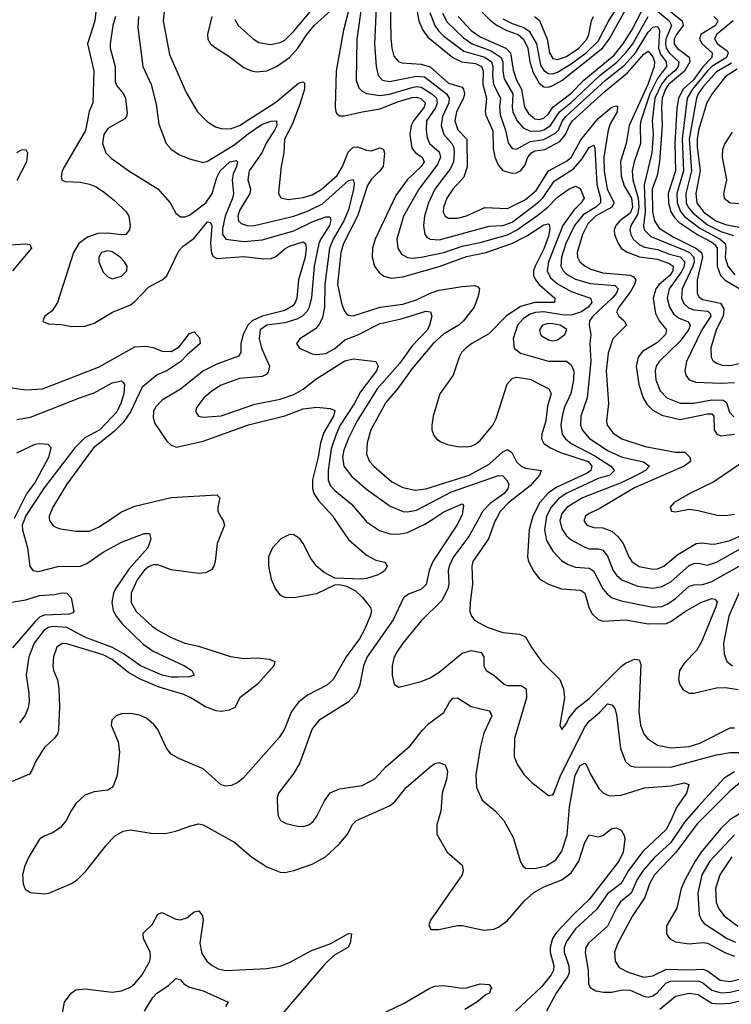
# Model space of a CAD drawing. Header units: inches. Extents: x 1305375 to 1407406, y 744550 to 841633.
# Tile 60 of 256: x 1325822 to 1328956, y 777860 to 782196. Entities that reach past the tile are written whole.
import ezdxf

# ---------------------------------------------------------------- set-up
doc = ezdxf.new("R2010")
doc.units = ezdxf.units.IN
doc.header["$MEASUREMENT"] = 0
doc.layers.add('B3727', color=7, linetype='Continuous')
doc.layers.add('B3728', color=7, linetype='Continuous')

msp = doc.modelspace()

# ---------------------------------------------------------------- linework, layer by layer
at = {"layer": 'B3727', "color": 5}
for points, elevation in [([(1326713.1, 780000), (1326719, 779990), (1326724.6, 779970), (1326692.4, 779890), (1326683.1, 779810), (1326677.4, 779790), (1326666.5, 779773.5), (1326640, 779760), (1326610, 779757.2), (1326490, 779773.7), (1326430, 779795.2), (1326410, 779795.5), (1326390, 779786.9), (1326370, 779771), (1326339.3, 779730), (1326313.8, 779670), (1326313.8, 779630), (1326335.5, 779590), (1326405.7, 779525.7), (1326430, 779507.3), (1326490, 779475.3), (1326550, 779450.7), (1326610, 779436.6), (1326750, 779391.6), (1326810, 779382.5), (1326870, 779385.5), (1326920.2, 779380.2), (1326945.5, 779370), (1326941.5, 779350), (1326870, 779269.3), (1326791.8, 779210), (1326770, 779167.7), (1326745.3, 779154.7), (1326710, 779149.9), (1326687.5, 779152.5), (1326640.7, 779170), (1326576.5, 779210), (1326544.6, 779224.6), (1326436.5, 779256.5), (1326350, 779293.3), (1326301.2, 779321.2), (1326230, 779377.8), (1326190, 779398.7), (1326030, 779447.1), (1326010, 779448.4), (1325986.6, 779433.4), (1325971.4, 779390), (1325968.3, 779350), (1325971.6, 779330), (1325988.4, 779288.4), (1325995.4, 779250), (1325998.1, 779170), (1325993.4, 779070), (1325988.4, 779050), (1325974.4, 779030), (1325930.8, 778989.2), (1325891.6, 778928.4), (1325876.6, 778890), (1325865.7, 778874.3), (1325790, 778841.9)], 1180), ([(1325844.5, 780000), (1325833.8, 779970), (1325835, 779950), (1325857, 779870), (1325867.5, 779790), (1325880.3, 779770), (1325905.4, 779765.4), (1325990, 779788.3), (1326090, 779790.1), (1326118.5, 779801.5), (1326190, 779851.3), (1326270, 779895.8), (1326370, 779933.2), (1326393.3, 779933.3), (1326399.5, 779910), (1326386.4, 779870), (1326303.2, 779776.8), (1326244.5, 779690), (1326235.7, 779670), (1326228.1, 779630), (1326234.2, 779594.2), (1326246.6, 779570), (1326274.5, 779534.5), (1326366.1, 779446.2), (1326410, 779415.8), (1326547.4, 779350), (1326580.3, 779330), (1326590.6, 779310), (1326570, 779302.2), (1326519.9, 779300.1), (1326490, 779301), (1326450.1, 779309.9), (1326353.9, 779350), (1326281.9, 779401.9), (1326231.6, 779431.6), (1326110, 779477), (1326030, 779519.9), (1325970, 779524.4), (1325950, 779519.9), (1325930, 779508), (1325886.8, 779450), (1325862.8, 779390), (1325851.4, 779310), (1325862.6, 779230), (1325863.7, 779190), (1325858.2, 779161.8), (1325845, 779130), (1325820.9, 779099.1)], 1160), ([(1327207.6, 780000), (1327270, 779906.8), (1327350, 779837.2), (1327390, 779815.6), (1327430, 779807.3), (1327440.4, 779790), (1327430.4, 779770), (1327418.4, 779761.6), (1327396.3, 779750), (1327350, 779735.7), (1327327.8, 779732.2), (1327210, 779736.5), (1327162.3, 779762.3), (1327130, 779788.4), (1327103.8, 779823.8), (1327070.2, 779890), (1327055.2, 779910), (1327030, 779927), (1327010, 779929.3), (1326972, 779910), (1326935, 779870), (1326917.5, 779830), (1326917.6, 779790), (1326930, 779732.7), (1326948.9, 779688.9), (1326970, 779662.3), (1326990, 779653.4), (1327030, 779651.8), (1327130, 779669.6), (1327210, 779706.8), (1327230, 779708.8), (1327261.7, 779701.7), (1327300.9, 779680.9), (1327331.6, 779651.6), (1327367.1, 779607.1), (1327370.7, 779590), (1327365.4, 779570), (1327339.9, 779510), (1327318.6, 779470), (1327259.3, 779390), (1327202.7, 779290), (1327175, 779265), (1327090, 779221.3), (1327049.5, 779190), (1327019.3, 779150), (1326988.8, 779071.2), (1326965, 779035), (1326804.9, 778855.1), (1326782.7, 778837.3), (1326755.6, 778824.4), (1326730, 778820.3), (1326710, 778826.4), (1326630, 778896.8), (1326522.6, 778942.6), (1326490, 778962.3), (1326468.2, 778988.2), (1326430.4, 779070.4), (1326413, 779093), (1326380.5, 779120.4), (1326350, 779133.8), (1326310, 779140.2), (1326270, 779139.4), (1326247, 779130), (1326228.8, 779111.2), (1326224.7, 779090), (1326255.5, 779015.5), (1326261.6, 778970), (1326251.4, 778868.6), (1326235.9, 778824.1), (1326227.2, 778812.8), (1326210, 778803.5), (1326150, 778796.5), (1326110, 778780.9), (1326070, 778744.4), (1326050, 778715.8), (1326027.2, 778670), (1326001.8, 778638.1), (1325970, 778616.4), (1325930, 778601.1), (1325910, 778587.8), (1325863.2, 778510), (1325844.5, 778470), (1325835, 778430), (1325837.6, 778390), (1325847.3, 778367.3), (1325870, 778352.3), (1325930, 778346), (1325950.7, 778349.3), (1326050, 778392.7), (1326077.4, 778410), (1326113.7, 778446.3), (1326201.3, 778558.7), (1326239.7, 778600.3), (1326278, 778622), (1326310, 778628.3), (1326410, 778613), (1326470, 778614), (1326510, 778622.2), (1326570, 778645.2), (1326610, 778654.2), (1326630.2, 778650.2), (1326770, 778572.2), (1326843.6, 778510), (1326910, 778465.2), (1326970, 778442), (1326990, 778440.8), (1327028.9, 778448.9), (1327110, 778476.8), (1327168.7, 778510), (1327230, 778566.9), (1327265.7, 778610), (1327288.2, 778651.8), (1327306, 778670), (1327450, 778734.1), (1327472, 778750), (1327524.4, 778815.6), (1327630, 778905.8), (1327650, 778920.2), (1327670, 778925.7), (1327695.2, 778915.2), (1327706.4, 778886.4), (1327701.1, 778850), (1327682, 778790), (1327677.3, 778710), (1327658.5, 778650), (1327659.6, 778610), (1327704, 778530), (1327770, 778472.2), (1327775.6, 778450), (1327770.2, 778429.8), (1327630.5, 778230), (1327623.8, 778210), (1327632, 778190), (1327668, 778190), (1327750, 778207.7), (1327770, 778207.7), (1327866.3, 778186.3), (1327910, 778191.8), (1327930, 778200.1), (1327970, 778229.5), (1328044.6, 778315.4), (1328086.8, 778353.2), (1328130, 778378.1), (1328210, 778408.7), (1328250, 778439.3), (1328284.8, 778490), (1328310, 778573.4), (1328330, 778606.4), (1328370, 778597.4), (1328390, 778603.1), (1328430, 778634.2), (1328450, 778638), (1328470, 778627.2), (1328484.2, 778604.2), (1328487.3, 778587.3), (1328479.8, 778530), (1328460.9, 778490), (1328330, 778321.2), (1328262.2, 778257.8), (1328184.9, 778175.1), (1328167.8, 778150), (1328157.4, 778110), (1328157.9, 778090), (1328174.6, 778030), (1328173.4, 778010), (1328163, 777990), (1328121.4, 777938.6), (1328005.5, 777830)], 1220), ([(1325952.9, 780000), (1325953.8, 779990), (1325970, 779967.6), (1325995.2, 779955.2), (1326070, 779944.2), (1326130, 779943.9), (1326170, 779960.5), (1326227.7, 780000)], 1180), ([(1327762.5, 780000), (1327750, 779974.2), (1327641.7, 779810), (1327625.5, 779770), (1327611.8, 779708.2), (1327591.6, 779688.4), (1327534.4, 779665.6), (1327511.8, 779650), (1327467.2, 779552.8), (1327352.5, 779390), (1327336.4, 779350), (1327318.7, 779261.3), (1327305.5, 779230), (1327269.3, 779190.7), (1327140.2, 779110), (1327110, 779073.7), (1327055.8, 778924.2), (1327030, 778878.3), (1326962, 778790), (1326956.1, 778770), (1326957.4, 778717.4), (1326960.4, 778690), (1326970.3, 778670.3), (1326996.3, 778656.3), (1327045.2, 778645.2), (1327070, 778643.2), (1327095.4, 778650), (1327114.6, 778665.4), (1327131, 778689), (1327163.9, 778756.1), (1327189.2, 778790.8), (1327230, 778809.3), (1327330, 778823.2), (1327386.6, 778853.4), (1327434.1, 778905.9), (1327541.7, 778998.3), (1327594.1, 779065.9), (1327624, 779096), (1327690, 779144.4), (1327714.2, 779190), (1327730, 779208.9), (1327750, 779210.2), (1327810, 779171.6), (1327890, 779152.1), (1327898.5, 779138.5), (1327900.7, 779130), (1327866.5, 779053.5), (1327850, 778989.4), (1327830.9, 778870), (1327834.4, 778814.4), (1327859, 778759), (1327918, 778710), (1327953.7, 778670), (1327995.3, 778595.3), (1328027.5, 778487.5), (1328038, 778470), (1328050, 778460.4), (1328090, 778457.5), (1328141.1, 778470), (1328183.4, 778496.6), (1328210, 778534), (1328233, 778607), (1328243.4, 778730), (1328268.6, 778868.6), (1328290, 778912.3), (1328310, 778921.3), (1328316.3, 778916.3), (1328337.5, 778870), (1328372.9, 778810), (1328390.7, 778790.7), (1328417.7, 778777.7), (1328470, 778780.6), (1328573.8, 778813.8), (1328690, 778821.8), (1328750, 778835.9), (1328768.2, 778828.2), (1328758.6, 778790), (1328713.6, 778726.4), (1328690, 778669), (1328668.1, 778630), (1328566.7, 778533.3), (1328503.5, 778450), (1328470, 778391.8), (1328410, 778346.6), (1328362.3, 778277.7), (1328270, 778192.3), (1328230, 778137.2), (1328220.1, 778110), (1328220.1, 778090), (1328240.4, 778030), (1328241.5, 777998.5), (1328236.3, 777983.7), (1328185, 777910), (1328142.5, 777830)], 1240), ([(1327337.3, 780000), (1327350, 779985.4), (1327407, 779947), (1327452.4, 779932.4), (1327490, 779930.1), (1327530, 779938.2), (1327605.7, 779974.3), (1327645.6, 780000)], 1240), ([(1327843.3, 780000), (1327799.3, 779920.7), (1327732.7, 779830), (1327713.3, 779790), (1327709.6, 779770), (1327712.4, 779712.4), (1327707.2, 779690), (1327681.1, 779638.9), (1327590, 779548.3), (1327508.8, 779450), (1327482, 779410), (1327470, 779384.5), (1327462.3, 779350), (1327462, 779310), (1327470.5, 779270.5), (1327490, 779257.3), (1327498, 779258), (1327590, 779281.8), (1327630, 779297.7), (1327670, 779323), (1327770, 779406), (1327810, 779418.8), (1327854.6, 779410), (1327865.8, 779390), (1327865.8, 779350), (1327876.4, 779330), (1327910, 779309.1), (1327955.3, 779270), (1327970, 779264.5), (1328030, 779263.5), (1328051.8, 779250), (1328054.4, 779210), (1328000.5, 779030), (1328000.2, 778950), (1328014.3, 778914.3), (1328044, 778870), (1328076.6, 778836.6), (1328150, 778780.3), (1328170, 778782), (1328174.4, 778790), (1328204.7, 778870), (1328310, 779080.5), (1328330, 779107.1), (1328374.9, 779145.1), (1328410, 779183.7), (1328430, 779179.5), (1328442.7, 779162.7), (1328450, 779136), (1328467, 778987), (1328489.3, 778930), (1328510.7, 778910.7), (1328530, 778905.9), (1328690, 778904.1), (1328890, 778959.2), (1328950, 778969.6), (1328990, 778968.3)], 1260), ([(1327921.1, 780000), (1327915.7, 779990), (1327887.2, 779910), (1327817.8, 779810), (1327813.3, 779790), (1327816.6, 779710), (1327805.3, 779630), (1327804.8, 779590), (1327811.1, 779570), (1327826.5, 779550), (1327880.2, 779520.2), (1327950, 779497.1), (1328022.8, 779490), (1328050, 779478.6), (1328077.2, 779430), (1328120.2, 779370), (1328200.2, 779290), (1328216.9, 779250), (1328221.3, 779210), (1328200.4, 779090), (1328210, 779070.8), (1328230, 779096.3), (1328239.8, 779120.2), (1328275.2, 779164.8), (1328330, 779207.5), (1328470, 779347), (1328490, 779362.6), (1328530, 779380.1), (1328550, 779376.9), (1328557.8, 779357.8), (1328548.8, 779150), (1328556, 779090), (1328570, 779051.7), (1328586.2, 779030), (1328630, 779001.6), (1328689.2, 778989.2), (1328770, 778994.9), (1328816.8, 779010), (1328950, 779078.1), (1328970, 779077)], 1280), ([(1328078.7, 780000), (1328066.1, 779950), (1328058.1, 779830), (1328063.2, 779810), (1328086.5, 779766.5), (1328112.7, 779732.7), (1328150.6, 779710.6), (1328208.4, 779690), (1328290, 779683.4), (1328299.2, 779679.2), (1328311.1, 779670), (1328328.9, 779608.9), (1328341.6, 779581.6), (1328370, 779554.2), (1328390, 779548), (1328490, 779553.6), (1328590, 779535.4), (1328670, 779537.2), (1328690, 779545.5), (1328750, 779588.7), (1328821.5, 779630), (1328870, 779646.4), (1328883.7, 779643.7), (1328892.8, 779632.8), (1328887.3, 779610), (1328824.4, 779455.6), (1328801.8, 779418.2), (1328750, 779363.4), (1328727.3, 779330), (1328723.3, 779290), (1328728.3, 779268.3), (1328744.3, 779244.3), (1328770, 779230.9), (1328790.1, 779230.1), (1328890, 779253.8), (1328930, 779255.9), (1328985.7, 779245.7)], 1320), ([(1328139.9, 780000), (1328133.2, 779950), (1328142.1, 779902.1), (1328170, 779855.3), (1328210, 779813.4), (1328236.9, 779796.9), (1328270, 779784.6), (1328330, 779780.3), (1328348.7, 779768.7), (1328390.4, 779690.4), (1328410, 779665.6), (1328430.4, 779650.4), (1328470, 779636.5), (1328610, 779608.4), (1328650, 779612.6), (1328676.2, 779623.8), (1328710, 779646.5), (1328770, 779700.8), (1328790, 779707.4), (1328830, 779709.4), (1328870, 779722.4), (1328990, 779789.1)], 1340), ([(1328203.8, 780000), (1328200.9, 779990), (1328210, 779953.2), (1328230, 779923), (1328250, 779906), (1328310, 779873.3), (1328330, 779866.5), (1328370, 779865.3), (1328390, 779859.8), (1328410, 779834), (1328434.9, 779770), (1328450, 779749.5), (1328473.5, 779730), (1328542.1, 779702.1), (1328610, 779692.2), (1328650, 779699.4), (1328690, 779720.8), (1328770, 779792.3), (1328790, 779800.8), (1328810, 779802.1), (1328850, 779794.4), (1328890, 779807.3), (1329010, 779874.2)], 1360), ([(1328310.2, 780000), (1328306.1, 779990), (1328319.2, 779970), (1328350, 779959.6), (1328390, 779958.6), (1328430, 779943.5), (1328458.1, 779918.1), (1328479.5, 779890), (1328504.2, 779830), (1328517.7, 779810), (1328550, 779787.8), (1328610, 779775.6), (1328630, 779778.4), (1328658.3, 779790), (1328719.5, 779840.5), (1328801.4, 779890), (1328827.1, 779892.9), (1328870, 779886), (1328887.5, 779887.5), (1328950, 779903.2), (1329010, 779930.1), (1329125.2, 780000)], 1380), ([(1325770, 779627.3), (1325850, 779640.9), (1325910, 779660.5), (1325975.2, 779664.8), (1326010, 779671.8), (1326030, 779670.2), (1326048.5, 779650), (1326060.9, 779590), (1326056.6, 779583.4), (1326042.2, 779577.8), (1325930, 779573.1), (1325910, 779564.2), (1325892.2, 779547.8), (1325791.4, 779430)], 1140), ([(1328990, 779673.6), (1328944.1, 779570), (1328920.6, 779450), (1328924.1, 779404.1), (1328935.6, 779370), (1328960.7, 779350)], 1340), ([(1328970, 778884.6), (1328923.9, 778856.1), (1328809.3, 778730.7), (1328750, 778661.9), (1328690, 778572.5), (1328615.2, 778504.8), (1328567.2, 778450), (1328540.7, 778410), (1328514.2, 778350), (1328468.2, 778311.8), (1328452.5, 778290), (1328410, 778204.7), (1328326.1, 778130), (1328315.3, 778110), (1328311.4, 778088.6), (1328324.7, 778010), (1328326.6, 777950), (1328333.7, 777933.7), (1328359.6, 777919.6), (1328393, 777913), (1328430, 777914.1), (1328475.7, 777924.3), (1328510, 777922.3), (1328570, 777896), (1328590, 777892), (1328610, 777897.4), (1328629.7, 777910.3), (1328667.1, 777952.9), (1328690, 777962), (1328810, 777963.4), (1328830, 777954.9), (1328870, 777922), (1328911, 777911), (1328950, 777913), (1329010, 777927.7)], 1260), ([(1328990, 778832.3), (1328950, 778800.3), (1328804.7, 778655.3), (1328710.9, 778529.1), (1328617, 778430), (1328595.7, 778390), (1328575.4, 778330), (1328520.7, 778250), (1328456, 778130), (1328441.5, 778090), (1328443.7, 778050), (1328462.3, 778022.3), (1328501.5, 778001.5), (1328570, 777980.1), (1328610, 777984.9), (1328670, 778015), (1328770, 778011.4), (1328830, 778014.6), (1328850, 778006.9), (1328906.6, 777966.6), (1328950, 777960.9), (1329050, 777986)], 1280), ([(1329030, 778720.6), (1328950, 778674.1), (1328910, 778634.2), (1328823.5, 778530), (1328795.9, 778490), (1328751.8, 778410), (1328734.9, 778370), (1328716.3, 778283.7), (1328670, 778206), (1328670.1, 778170), (1328683.8, 778150), (1328710, 778135), (1328770, 778126.2), (1328830, 778132.6), (1328850, 778129.8), (1328930, 778086.7), (1328970, 778072.4)], 1320), ([(1328970, 778606.1), (1328860.8, 778490), (1328826.5, 778430), (1328808.9, 778350), (1328814, 778254), (1328824.1, 778230), (1328836.6, 778216.6), (1328936.8, 778150), (1328973.8, 778133.8)], 1340), ([(1328957.9, 778510), (1328904.4, 778430), (1328885.8, 778370), (1328888.5, 778308.5), (1328900.2, 778280.2), (1328923.6, 778250), (1328984.7, 778204.6)], 1360), ([(1326004.4, 777790), (1326020.3, 777870), (1326049.7, 777910), (1326070, 777924.2), (1326110, 777928.8), (1326230, 777913.2), (1326270, 777919.1), (1326310, 777936.1), (1326330, 777951.5), (1326362.2, 777990), (1326394.8, 778050), (1326399.1, 778070), (1326396.5, 778090), (1326367.5, 778150), (1326366.8, 778173.3), (1326406.8, 778213.2), (1326430, 778257.4), (1326450, 778264.7), (1326510, 778235.7), (1326530, 778232.2), (1326558.4, 778241.6), (1326590, 778267.6), (1326611.9, 778271.9), (1326627.6, 778250), (1326630.1, 778230.1), (1326615.9, 778130), (1326624.6, 778084.6), (1326646.9, 778050), (1326670, 778031.2), (1326697, 778017), (1326730, 778009.3), (1326910, 778018), (1326970, 778028.5), (1327010, 778043.8), (1327104.4, 778095.6), (1327192.2, 778127.8), (1327270, 778172.4), (1327282.8, 778170), (1327276.9, 778130), (1327267.3, 778110), (1327205.3, 778074.7), (1327164.4, 778035.6), (1326955.3, 777790)], 1180), ([(1326372.5, 777830), (1326409.1, 777890.9), (1326426.8, 777910), (1326477.6, 777942.4), (1326510, 777974), (1326530, 777967.6), (1326544.7, 777950), (1326570, 777936), (1326630, 777919.6), (1326740.4, 777870), (1326728, 777850)], 1160), ([(1327250, 777737.6), (1327515, 777865), (1327624.7, 777930), (1327650, 777939.8), (1327690, 777943.5), (1327770, 777931.3), (1327790, 777932.6), (1327850, 777950.2), (1327890, 777946.8), (1327900.5, 777930), (1327894.7, 777925.3), (1327890.2, 777910), (1327876.2, 777903.8), (1327835.6, 777870), (1327782, 777838)], 1180), ([(1328640.8, 777839.2), (1328710, 777896.5), (1328770, 777909.3), (1328810, 777902.9), (1328870, 777865.8), (1328902.3, 777862.3), (1328950, 777865.2), (1329030, 777884)], 1240)]:
    msp.add_lwpolyline(points, dxfattribs=dict(at, elevation=elevation))
at = {"layer": 'B3728', "color": 5}
for points, elevation in [([(1327950, 782199.1), (1327990, 782178.5), (1328041.5, 782161.5), (1328065.2, 782145.2), (1328097.2, 782090), (1328115.9, 781995.9), (1328130, 781972.7), (1328150, 781959.2), (1328170, 781957.6), (1328190, 781964.4), (1328250, 782001.6), (1328316.5, 782050), (1328370, 782101), (1328414.1, 782185.9), (1328489.7, 782310)], 1540), ([(1326669.1, 782210), (1326648.8, 782130), (1326650.2, 782110), (1326663.2, 782090), (1326687.2, 782070), (1326738.3, 782038.3), (1326810, 781984.6), (1326843.1, 781970), (1326865.6, 781965.6), (1326910, 781971.2), (1326953.8, 781990), (1327010, 782029.3), (1327047.5, 782070), (1327086.1, 782130), (1327119.5, 782170), (1327251.2, 782291.2)], 1320), ([(1326770, 782196.3), (1326784.5, 782170), (1326850, 782111.1), (1326875.5, 782095.5), (1326927, 782087), (1326970, 782095.1), (1326990, 782106.2), (1327030, 782144.7), (1327130, 782265.6)], 1340), ([(1327330, 782276.4), (1327306.1, 782110), (1327304.5, 781930), (1327315.5, 781895.5), (1327330, 781880.5), (1327350.1, 781870.1), (1327410, 781862.1), (1327450, 781868.4), (1327550, 781897.2), (1327570, 781901.2), (1327590, 781898.7), (1327637, 781870), (1327657.3, 781850), (1327661.2, 781830), (1327652.8, 781807.2), (1327614.1, 781750), (1327611.5, 781710), (1327616.7, 781676.7), (1327627, 781650), (1327670, 781614.1), (1327675.5, 781590), (1327661.5, 781558.5), (1327579.5, 781450), (1327512.3, 781330), (1327482.5, 781230), (1327486.8, 781190), (1327503.8, 781163.8), (1327530, 781148.1), (1327550, 781145.3), (1327589.7, 781149.7), (1327690, 781170.9), (1327770, 781198.7), (1327850, 781215.1), (1327970, 781248.9), (1328010.3, 781269.7), (1328104.3, 781335.7), (1328147.3, 781370), (1328190, 781414.4), (1328240.6, 781450), (1328270, 781462.6), (1328290, 781452.6), (1328307.5, 781410), (1328294.2, 781390), (1328262.3, 781357.7), (1328214.1, 781290), (1328151.1, 781130), (1328144.9, 781090), (1328159.6, 781059.6), (1328190, 781033.1), (1328250, 780998.6), (1328335.9, 780970), (1328341.6, 780950), (1328326, 780930), (1328296.6, 780910), (1328250, 780895.2), (1328210, 780895.8), (1328130, 780909.5), (1328093.6, 780906.4), (1328070, 780899.1), (1328040.1, 780879.9), (1328014.7, 780850), (1327994.4, 780790), (1327999.3, 780750), (1328027.4, 780727.4), (1328150, 780692.4), (1328230, 780692.8), (1328250, 780676.5), (1328261.5, 780650), (1328261.3, 780610), (1328248.5, 780550), (1328221.8, 780490), (1328210.4, 780450), (1328204.3, 780410), (1328211.4, 780370), (1328225.7, 780350), (1328250.1, 780330), (1328355.4, 780275.4), (1328425.7, 780230), (1328440.7, 780210), (1328420.7, 780190), (1328370, 780175.5), (1328228.3, 780110), (1328194.2, 780085.8), (1328162.1, 780050), (1328141.3, 780010), (1328139.9, 780000)], 1340), ([(1327453, 782270), (1327456, 782116), (1327460.7, 782070), (1327470, 782035.6), (1327490, 782011.6), (1327505.5, 782005.5), (1327590, 781999.9), (1327630, 781988), (1327710, 781916.6), (1327770, 781899.1), (1327776.6, 781890), (1327780.5, 781870), (1327776, 781850), (1327745.8, 781790), (1327738.9, 781750), (1327751.4, 781711.4), (1327791.5, 781670), (1327791.9, 781548.1), (1327777.2, 781502.8), (1327729.6, 781450), (1327703, 781410), (1327688.6, 781368.6), (1327687.6, 781347.6), (1327695.8, 781330), (1327710, 781321.2), (1327750, 781321.6), (1327790, 781332.5), (1327870, 781368.2), (1327970, 781365.1), (1328050, 781404.5), (1328096, 781444), (1328150.3, 781529.7), (1328230, 781573.1), (1328250.8, 781589.2), (1328293.2, 781666.8), (1328370, 781760.1), (1328430, 781810.7), (1328450, 781816.8), (1328454.2, 781814.2), (1328452.9, 781790), (1328422.7, 781737.3), (1328413.4, 781710), (1328394.1, 781590), (1328395.5, 781530), (1328409.6, 781450), (1328440.5, 781390), (1328429.1, 781370), (1328357.7, 781330), (1328323.6, 781296.4), (1328300.3, 781250), (1328277.1, 781170), (1328278.8, 781150), (1328288.8, 781130), (1328312.8, 781110), (1328337.7, 781097.7), (1328390, 781081), (1328510.6, 781070.6), (1328524.2, 781064.2), (1328534.8, 781050), (1328529.5, 781030), (1328510, 780995.3), (1328459.9, 780930), (1328449.6, 780910), (1328459.8, 780890), (1328483.9, 780870), (1328494.5, 780850), (1328434, 780790), (1328412.7, 780727.3), (1328404.6, 780650), (1328414.2, 780505.8), (1328406.1, 780430), (1328409.4, 780410), (1328435.8, 780375.8), (1328473.6, 780350), (1328576.3, 780316.3), (1328710, 780290.8), (1328750.9, 780290.9), (1328773.5, 780270), (1328775.9, 780250), (1328748.7, 780230), (1328530, 780133.9), (1328376.4, 780043.6), (1328330, 780022.1), (1328314.3, 780010), (1328310.2, 780000)], 1380), ([(1327753.6, 782210), (1327810, 782148.2), (1327850, 782120.3), (1327963, 782070), (1327984, 782050), (1327995.6, 781975.6), (1328010, 781930), (1328031.5, 781890), (1328045.5, 781810), (1328062.7, 781782.7), (1328090, 781759.9), (1328110, 781755.6), (1328130, 781761.7), (1328150, 781781), (1328169.8, 781810.2), (1328248.7, 781871.3), (1328306.6, 781930), (1328439.8, 782040.2), (1328480.1, 782090), (1328517.8, 782150), (1328590, 782290.4)], 1480), ([(1327857.4, 782230), (1327893.7, 782193.7), (1327925.3, 782170), (1327967.9, 782147.9), (1328016.8, 782130), (1328040.5, 782110), (1328059.5, 782070), (1328068.3, 782010), (1328083.2, 781963.2), (1328110, 781916.6), (1328130, 781900.1), (1328150, 781898.6), (1328170, 781905.6), (1328210, 781928), (1328390, 782071.8), (1328417.1, 782110), (1328518, 782290)], 1520), ([(1326158.4, 782230), (1326153, 782190), (1326121.5, 782090), (1326149.6, 781970), (1326144.3, 781830), (1326127.8, 781792.2), (1326111.7, 781708.3), (1326019.3, 781550), (1326009.5, 781530), (1326004.6, 781504.6), (1326008.7, 781488.7), (1326022.7, 781482.7), (1326090, 781480.1), (1326130, 781472.1), (1326159.4, 781459.4), (1326195.4, 781435.4), (1326240.3, 781400.3), (1326291.2, 781350), (1326303.5, 781330), (1326308.7, 781290), (1326305.6, 781270), (1326290.1, 781249.9), (1326270, 781247.8), (1326210, 781255.8), (1326166.3, 781253.7), (1326121.5, 781238.5), (1326082.4, 781210), (1326059.4, 781170), (1325989.5, 780950.5), (1325965.9, 780914.1), (1325933.4, 780890), (1325923.8, 780870), (1325926.3, 780866.3), (1325950, 780856.4), (1326006.6, 780853.4), (1326050, 780844.5), (1326110, 780846), (1326150, 780859), (1326231.7, 780908.3), (1326310, 780940.8), (1326330, 780955.1), (1326390, 781018.2), (1326450, 781050.1), (1326470, 781068.3), (1326522.4, 781177.6), (1326542.1, 781197.9), (1326590, 781233.5), (1326650, 781306.3), (1326662.2, 781302.2), (1326668.7, 781288.7), (1326662.7, 781210), (1326666.8, 781166.8), (1326673.6, 781153.6), (1326690, 781143.6), (1326810, 781153.2), (1326896.6, 781143.4), (1326930, 781143.9), (1326950, 781153.6), (1326990, 781187.4), (1327010, 781198.1), (1327070, 781217.5), (1327080.1, 781210), (1327084.2, 781190), (1327079.5, 781150), (1327049.7, 781050), (1327042.4, 780970), (1327035.6, 780950), (1327024.4, 780935.6), (1326990, 780915.7), (1326890, 780890.1), (1326845.3, 780870), (1326826.5, 780850), (1326806.7, 780810), (1326796.2, 780770), (1326795.4, 780730), (1326785.9, 780714.1), (1326690, 780678.8), (1326632.3, 780650), (1326530, 780569.4), (1326450, 780520.9), (1326420.5, 780490), (1326412, 780470), (1326410, 780444), (1326418.1, 780418.1), (1326470, 780340.2), (1326490, 780322), (1326513.4, 780313.4), (1326630, 780339.4), (1326830, 780411.8), (1326990, 780451.9), (1327070, 780481.8), (1327130.1, 780490.1), (1327190, 780483.2), (1327210, 780474.3), (1327203.9, 780450), (1327161.4, 780378.6), (1327146.9, 780333.1), (1327137.1, 780270), (1327111.8, 780170), (1327111.5, 780131.5), (1327117.1, 780110), (1327138.2, 780078.2), (1327200.9, 780010), (1327207.6, 780000)], 1220), ([(1326458.5, 782230), (1326453.5, 782190), (1326481.9, 782041.9), (1326555.4, 781875.4), (1326605.2, 781790), (1326650, 781745.4), (1326684.7, 781724.7), (1326710, 781716.8), (1326750, 781715.6), (1326790, 781730.1), (1326950, 781831.9), (1327050, 781915.6), (1327070, 781922.7), (1327076, 781916), (1327075.8, 781890), (1327055.5, 781824.5), (1327023.3, 781736.7), (1326988.8, 781670), (1326985.6, 781610), (1326973.6, 781550), (1326962.8, 781450), (1326962.5, 781430), (1326971.5, 781411.5), (1327004.6, 781404.6), (1327070, 781413), (1327110, 781424.9), (1327150, 781448), (1327220.2, 781510), (1327244.1, 781550), (1327268, 781612), (1327290, 781634.4), (1327310, 781636.6), (1327350, 781620.8), (1327370, 781618.8), (1327410, 781632.2), (1327423.9, 781623.9), (1327428.2, 781608.3), (1327422.2, 781550), (1327408.4, 781530), (1327370, 781492.5), (1327353.7, 781466.3), (1327310, 781330), (1327248.4, 781210), (1327236, 781170), (1327221.2, 781030), (1327241.1, 780941.1), (1327251.9, 780911.9), (1327261.2, 780901.1), (1327270, 780894.6), (1327290, 780892.3), (1327410, 780929.5), (1327510, 780942.5), (1327570, 780961.9), (1327630, 780992.2), (1327670, 781004.9), (1327770, 781021.5), (1327825.7, 781025.7), (1327840, 781020), (1327847.1, 781010), (1327841.5, 780978.5), (1327824.1, 780930), (1327777, 780870), (1327756.6, 780850), (1327688.8, 780811.2), (1327642.4, 780770), (1327550, 780659.4), (1327487.8, 780572.2), (1327435, 780510), (1327368.4, 780390), (1327352.1, 780332.1), (1327350, 780282.8), (1327363.2, 780250), (1327381, 780230), (1327461.5, 780161.5), (1327510, 780135.5), (1327564, 780124), (1327610.1, 780130.1), (1327801.1, 780190), (1327890, 780238.3), (1327950, 780292.5), (1327970, 780303.6), (1327989.7, 780289.7), (1328009.4, 780249.4), (1328030, 780229.7), (1328050, 780221.4), (1328117.8, 780210), (1328111, 780190), (1328070, 780143.1), (1327975.6, 780070), (1327937.3, 780030), (1327921.1, 780000)], 1280), ([(1327268.6, 782228.6), (1327247.7, 782150), (1327215.1, 781970), (1327211.2, 781811.2), (1327214, 781790), (1327220.4, 781780.4), (1327232.1, 781772.1), (1327251.9, 781771.9), (1327330, 781790.4), (1327410, 781802.9), (1327486, 781834), (1327550, 781852.9), (1327570, 781854.4), (1327589.1, 781849), (1327607.9, 781830), (1327603.2, 781810), (1327556.2, 781750), (1327546.3, 781730), (1327540.9, 781690), (1327549.3, 781630), (1327565, 781610), (1327593.9, 781590), (1327602.6, 781570), (1327590.8, 781550), (1327528, 781490), (1327478, 781422), (1327388, 781230), (1327375.7, 781190), (1327373.7, 781150), (1327384.5, 781110), (1327403.6, 781083.6), (1327426.1, 781066.1), (1327457.3, 781057.3), (1327510, 781064.2), (1327670, 781109.5), (1327790, 781153.6), (1327874.3, 781170), (1327989.4, 781210.6), (1328055.3, 781244.7), (1328130, 781292.5), (1328150, 781297), (1328154.1, 781294.1), (1328156.5, 781276.5), (1328150, 781242.5), (1328131.4, 781190), (1328092.4, 781110), (1328085.2, 781090), (1328085.3, 781070), (1328093.5, 781050), (1328110, 781030.1), (1328179.2, 780970), (1328177.1, 780950), (1328090, 780950.2), (1328027.1, 780932.9), (1327964.2, 780890), (1327888.1, 780811.9), (1327812.6, 780770), (1327786.7, 780750), (1327767.5, 780730), (1327756.8, 780710), (1327731.3, 780630), (1327671.8, 780548.2), (1327643.6, 780450), (1327637.3, 780410), (1327637.7, 780390), (1327645.5, 780365.5), (1327657.7, 780350), (1327676.8, 780336.8), (1327705.5, 780325.5), (1327750, 780316.8), (1327790, 780314.6), (1327810, 780318.3), (1327830, 780326.3), (1327850, 780342.3), (1327906, 780410), (1327919.9, 780440.1), (1327968.7, 780591.3), (1327990, 780615.3), (1328010, 780621.6), (1328070, 780612.5), (1328152.3, 780570), (1328161.7, 780550), (1328146.7, 780493.3), (1328138.9, 780430), (1328121.3, 780370), (1328119.6, 780350), (1328130, 780330.2), (1328159, 780310), (1328202.8, 780290), (1328324.7, 780250), (1328340.9, 780230), (1328336.4, 780210), (1328320.5, 780199.5), (1328184.8, 780135.2), (1328149.7, 780110.3), (1328113.2, 780070), (1328081.2, 780010), (1328078.7, 780000)], 1320), ([(1327391.9, 782250), (1327384.4, 782090), (1327391.3, 781990), (1327401.4, 781950), (1327419.7, 781930), (1327450, 781924), (1327570, 781947.7), (1327604.1, 781944.1), (1327700.9, 781870), (1327713.5, 781850), (1327711.6, 781830), (1327683.7, 781770), (1327678.1, 781730), (1327689.6, 781689.6), (1327725.6, 781650), (1327733.6, 781633.6), (1327736, 781610), (1327731.7, 781570), (1327719.4, 781540.6), (1327650.7, 781450), (1327622.7, 781390), (1327604.3, 781330), (1327599.8, 781290), (1327606.4, 781250), (1327617.2, 781237.2), (1327629.7, 781229.7), (1327670, 781226.5), (1327890, 781286.4), (1327950, 781289.3), (1327990, 781303.7), (1328107.3, 781392.7), (1328126.7, 781413.3), (1328175.9, 781484.1), (1328260.3, 781539.7), (1328297.7, 781582.3), (1328330, 781633.3), (1328350, 781643.9), (1328355, 781630), (1328363.5, 781470), (1328379.5, 781410), (1328379.9, 781390), (1328359.5, 781370), (1328303.1, 781336.9), (1328265.8, 781290), (1328227.3, 781210), (1328207.5, 781150), (1328205.1, 781110), (1328215, 781090), (1328230, 781075.6), (1328270, 781053.6), (1328334.5, 781034.5), (1328444.9, 781024.9), (1328458.1, 781010), (1328448.5, 780990), (1328430.7, 780970), (1328345.8, 780890), (1328331.8, 780870), (1328329.3, 780850), (1328337, 780810), (1328332.7, 780770), (1328337.6, 780690), (1328321.5, 780530), (1328293, 780450), (1328291.2, 780410), (1328298.4, 780390), (1328330, 780353.3), (1328410, 780299.5), (1328474.4, 780270), (1328569.6, 780249.6), (1328595, 780230), (1328577.8, 780210), (1328539.6, 780190), (1328470, 780156.7), (1328300.5, 780090), (1328232.7, 780050), (1328210, 780022), (1328203.8, 780000)], 1360), ([(1327572.1, 782230), (1327580.2, 782190), (1327597.2, 782150), (1327619.5, 782119.5), (1327730, 782028.7), (1327767.6, 782010), (1327830, 782003.2), (1327855.4, 781990), (1327862.5, 781970), (1327862, 781910), (1327878.4, 781850), (1327871.7, 781790), (1327874.7, 781774.7), (1327905.7, 781705.7), (1327906.4, 781630), (1327913.8, 781590), (1327930, 781553.2), (1327950, 781531.9), (1327990, 781519.7), (1328010, 781521.5), (1328028.1, 781530), (1328046, 781554), (1328060.1, 781590), (1328076.1, 781610), (1328090, 781617.9), (1328135.1, 781624.9), (1328200.3, 781659.7), (1328225.9, 781690), (1328242.5, 781730), (1328256.3, 781750), (1328399.5, 781880.5), (1328498, 781962), (1328570, 782043.3), (1328590, 782057.3), (1328610, 782031.8), (1328616.7, 782010), (1328615.7, 781990), (1328587.5, 781910), (1328505.7, 781730), (1328492.2, 781650), (1328468.1, 781571.9), (1328470, 781506.4), (1328484.4, 781464.4), (1328516.1, 781410), (1328520.7, 781370), (1328510, 781343.2), (1328464.4, 781310), (1328447.1, 781290), (1328440.3, 781270), (1328441.5, 781250), (1328457, 781210), (1328471.1, 781190), (1328493.4, 781173.4), (1328551, 781151), (1328630, 781141.4), (1328682.3, 781122.3), (1328699.2, 781110), (1328698.1, 781090), (1328684.9, 781070), (1328637.7, 781030), (1328623, 781010), (1328611, 780970), (1328622.5, 780902.5), (1328638.3, 780870), (1328670.7, 780830), (1328666.1, 780810), (1328630, 780774.6), (1328565.2, 780734.8), (1328544.9, 780710), (1328536.7, 780670), (1328548.6, 780590), (1328567.4, 780530), (1328583.1, 780503.1), (1328610, 780477.1), (1328650, 780454.9), (1328730, 780434.6), (1328850, 780460.9), (1328870, 780459.6), (1328878.2, 780450), (1328879.7, 780390), (1328891.3, 780370), (1328910, 780363), (1328970, 780370.4)], 1420), ([(1327628.1, 782228.1), (1327650.1, 782170), (1327666.4, 782146.5), (1327690, 782123.8), (1327777.7, 782057.7), (1327870, 782031.2), (1327899.1, 782010), (1327905.3, 781990), (1327903.4, 781950), (1327908.8, 781910), (1327939, 781850), (1327934.6, 781810), (1327937.5, 781777.5), (1327962.1, 781710), (1327972.9, 781652.9), (1327990, 781628.1), (1328010, 781626.3), (1328070, 781659.1), (1328130, 781668.7), (1328182.5, 781697.5), (1328194.6, 781710), (1328212.4, 781750), (1328227.1, 781770), (1328402.3, 781930), (1328484.6, 781995.4), (1328533.6, 782050), (1328590, 782140.3), (1328610, 782162.9), (1328630, 782165.5), (1328639.6, 782150), (1328634.3, 782070), (1328643.9, 782043.9), (1328668.2, 782010), (1328670.3, 781990), (1328630, 781936.3), (1328596.9, 781870), (1328557.4, 781750), (1328553.6, 781730), (1328556.4, 781650), (1328527.5, 781570), (1328519.3, 781530), (1328522.4, 781490), (1328546, 781410), (1328548.8, 781370), (1328542.4, 781337.6), (1328512.8, 781290), (1328508.8, 781270), (1328512.7, 781250), (1328523.8, 781230), (1328550, 781205.6), (1328573.5, 781193.5), (1328630, 781183.6), (1328683.2, 781163.2), (1328730, 781151.8), (1328750, 781131.4), (1328748.4, 781110), (1328735.5, 781084.5), (1328681.8, 781010), (1328673.6, 780970), (1328683.3, 780930), (1328700.9, 780900.9), (1328722.8, 780882.8), (1328765.5, 780865.5), (1328774.8, 780850), (1328767.2, 780830), (1328730, 780780.6), (1328637.2, 780690), (1328624.4, 780670), (1328619.6, 780650), (1328622.7, 780610), (1328641.6, 780561.6), (1328672.1, 780530), (1328730, 780507.7), (1328790, 780506.9), (1328870, 780522.4), (1328919.9, 780519.9), (1328934.8, 780510), (1328947.6, 780467.6), (1328967.1, 780447.1)], 1440), ([(1327684.3, 782224.3), (1327705.1, 782185.1), (1327776.2, 782116.2), (1327813.9, 782090), (1327898.6, 782058.6), (1327942, 782030), (1327948.9, 782010), (1327949, 781969), (1327955.9, 781935.9), (1327993, 781870), (1327990.6, 781810.6), (1327994.2, 781790), (1328011.8, 781751.8), (1328039.1, 781719.1), (1328066.6, 781706.6), (1328110, 781704.5), (1328130, 781710.7), (1328160.1, 781730), (1328199, 781790), (1328250, 781831.3), (1328376.3, 781950), (1328451.4, 782008.6), (1328490, 782048.3), (1328521.4, 782090), (1328590, 782209.7)], 1460), ([(1328630, 782233.8), (1328681.5, 782190), (1328692.6, 782170), (1328668, 782110), (1328665.1, 782090), (1328668.9, 782070), (1328682.5, 782050), (1328724.8, 782010), (1328722, 781990), (1328706.6, 781970), (1328670, 781939.6), (1328647.5, 781912.5), (1328619.2, 781850), (1328607.7, 781750), (1328611.4, 781690), (1328605.6, 781610), (1328571.2, 781468.8), (1328576.2, 781350), (1328569.2, 781290), (1328572.6, 781270), (1328600.7, 781240.7), (1328750, 781180.6), (1328771.6, 781170), (1328790.7, 781150.7), (1328792.5, 781130), (1328786, 781110), (1328739, 781010), (1328735.9, 780970), (1328746.3, 780946.3), (1328766.8, 780926.8), (1328790, 780918.9), (1328851.7, 780911.7), (1328861.8, 780901.8), (1328865.8, 780890), (1328826.1, 780830), (1328758.8, 780690), (1328750.2, 780650.2), (1328754.7, 780630), (1328770.1, 780610.1), (1328799, 780599), (1328910, 780595.1), (1328970, 780598.2)], 1460), ([(1328689.8, 782229.8), (1328739.6, 782190), (1328743, 782170), (1328713.7, 782130), (1328704.5, 782110), (1328704.7, 782090), (1328716.6, 782070), (1328770.6, 782030.6), (1328772.4, 782010), (1328750, 781969.1), (1328679.7, 781910), (1328665.8, 781890), (1328651.4, 781850), (1328648.1, 781810), (1328651.2, 781730), (1328639.3, 781570), (1328629.2, 781510), (1328606.7, 781450), (1328608.4, 781350), (1328616.9, 781310), (1328637.2, 781277.2), (1328699.6, 781239.6), (1328799.5, 781190), (1328824.1, 781170), (1328829.3, 781150), (1328804.7, 781050), (1328804.8, 780990), (1328814.3, 780974.3), (1328830, 780963.9), (1328907.8, 780947.8), (1328922.7, 780922.7), (1328919.3, 780890), (1328889.4, 780830), (1328865.9, 780750), (1328866.2, 780710), (1328874.9, 780694.9), (1328890, 780683.1), (1328914.6, 780674.6), (1328950, 780673.7), (1328990, 780682.6)], 1480), ([(1326244, 782210), (1326233.2, 782170), (1326221.1, 782090), (1326221.3, 782070), (1326243.4, 781990), (1326243.3, 781923.3), (1326250, 781904), (1326279.4, 781870), (1326288.8, 781850), (1326296, 781784), (1326292.5, 781770), (1326282, 781758), (1326210, 781716.4), (1326193, 781690), (1326186.7, 781650), (1326202.3, 781610), (1326225.9, 781585.9), (1326303.1, 781530), (1326430.7, 781450.7), (1326485.7, 781390), (1326510, 781343.8), (1326530, 781327.6), (1326550, 781327.5), (1326570, 781335.5), (1326642.1, 781390), (1326670, 781431), (1326690, 781500.2), (1326704.4, 781530), (1326748.3, 781570), (1326775.4, 781575.4), (1326781.1, 781570), (1326777.2, 781550), (1326762.3, 781517.7), (1326757.8, 781490), (1326763.7, 781430), (1326759.6, 781410), (1326726.9, 781330), (1326715.4, 781275.4), (1326716, 781250), (1326730, 781229.6), (1326810, 781219), (1326890, 781226.3), (1327030, 781265.4), (1327110, 781305.5), (1327170, 781328.4), (1327187.5, 781327.5), (1327192.3, 781312.3), (1327186.6, 781290), (1327148.6, 781231.4), (1327139.9, 781210), (1327119.5, 781110), (1327107, 780973), (1327097.1, 780930), (1327088.3, 780911.7), (1327068.8, 780891.2), (1327042.5, 780877.5), (1326990, 780860.9), (1326910, 780850.5), (1326881.9, 780830), (1326876.5, 780790), (1326887.3, 780750), (1326922.3, 780670), (1326916.6, 780643.4), (1326907.2, 780632.8), (1326890, 780624.9), (1326790, 780615.2), (1326710, 780586.5), (1326670, 780561.1), (1326633.2, 780530), (1326602.8, 780490), (1326596.5, 780470), (1326610.2, 780450.2), (1326630, 780445), (1326710, 780451.3), (1326857.9, 780502.1), (1326970, 780525.3), (1327030, 780545.7), (1327070, 780569.5), (1327126.6, 780613.4), (1327253.4, 780693.4), (1327290, 780701.8), (1327391, 780691), (1327400.6, 780670), (1327393.6, 780650), (1327322.9, 780557.1), (1327295.8, 780504.2), (1327233.7, 780410), (1327216, 780370), (1327194.3, 780305.7), (1327180.8, 780210), (1327180.9, 780170), (1327190, 780145.4), (1327210, 780122.5), (1327282.7, 780062.7), (1327337.3, 780000)], 1240), ([(1326345.5, 782210), (1326341.9, 782161.9), (1326364.6, 781990), (1326400.9, 781910), (1326423.4, 781823.4), (1326435.5, 781735.5), (1326467.8, 781650), (1326490, 781625.2), (1326522.5, 781602.5), (1326570, 781582.6), (1326630, 781567.3), (1326650, 781572.2), (1326770, 781645.5), (1326830, 781694.3), (1326890, 781735.2), (1326929.4, 781749.4), (1326953.8, 781750), (1326954.9, 781730), (1326944.4, 781710), (1326907.9, 781652.1), (1326888, 781610), (1326832.1, 781530), (1326826.6, 781490), (1326838, 781450), (1326836.1, 781430), (1326790, 781355.8), (1326782.7, 781330), (1326785.9, 781310), (1326798.2, 781298.2), (1326828.3, 781288.3), (1326856.2, 781290), (1327030, 781331.2), (1327090, 781353.1), (1327155.1, 781384.9), (1327270, 781488.3), (1327290, 781492.4), (1327294.4, 781474.4), (1327292.7, 781450), (1327270, 781359.1), (1327249.8, 781310), (1327203.2, 781230), (1327186.1, 781190), (1327166.3, 781030), (1327164, 780930), (1327155.2, 780884.8), (1327143.1, 780856.9), (1327125.5, 780834.5), (1327056, 780790), (1327041.1, 780770), (1327053.7, 780750), (1327110, 780724.1), (1327130, 780721), (1327170, 780726), (1327210, 780748.5), (1327254.5, 780785.5), (1327311.5, 780808.5), (1327410, 780857.6), (1327501.6, 780878.4), (1327610, 780911.8), (1327631.8, 780910), (1327636.3, 780890), (1327626.8, 780850), (1327617.3, 780830), (1327550, 780759.7), (1327496.7, 780683.3), (1327396.6, 780570), (1327309, 780430), (1327270, 780353), (1327250, 780300.9), (1327243.4, 780270), (1327249.8, 780229.8), (1327284.1, 780184.1), (1327350, 780128.5), (1327454, 780054), (1327510.1, 780030.1), (1327530, 780028.1), (1327570, 780035.9), (1327723.6, 780116.4), (1327930, 780188.9), (1327950, 780187.3), (1327965.8, 780170), (1327975.5, 780150), (1327972.3, 780130), (1327954.8, 780110), (1327894, 780066), (1327859.9, 780030), (1327843.3, 780000)], 1260), ([(1328089.3, 782209.3), (1328111.6, 782191.6), (1328144.3, 782110), (1328154.7, 782050), (1328170, 782025.2), (1328190, 782020.8), (1328230, 782033.6), (1328284.3, 782070), (1328318.9, 782110), (1328328.3, 782130), (1328340.2, 782190), (1328349.3, 782210)], 1560), ([(1328878.5, 782210), (1328894.3, 782194.3), (1328896.8, 782190), (1328885.5, 782170), (1328820.8, 782130), (1328815.4, 782110), (1328827.9, 782090), (1328870.7, 782050), (1328869.3, 782030), (1328830, 781988), (1328788.8, 781931.2), (1328743.2, 781890), (1328722.6, 781850), (1328715.8, 781804.2), (1328706.8, 781650), (1328709.9, 781530), (1328678.1, 781430), (1328679.1, 781390), (1328689.9, 781349.9), (1328704.8, 781324.8), (1328724.8, 781304.8), (1328808, 781248), (1328870, 781216.1), (1328884.4, 781204.4), (1328893.3, 781190), (1328893.7, 781110), (1328908.1, 781070), (1328928.1, 781048.1), (1328993.1, 781010)], 1520), ([(1328963.2, 782190), (1328890.1, 782130), (1328882.2, 782110), (1328895.1, 782090), (1328938, 782058), (1328942.4, 782050), (1328934.1, 782030), (1328870.3, 781990), (1328850.6, 781970), (1328784.1, 781890), (1328760.9, 781850), (1328739.6, 781670), (1328744.9, 781530), (1328715.9, 781430), (1328717.5, 781390), (1328731.8, 781351.8), (1328750, 781329.6), (1328817.6, 781277.6), (1328905.9, 781230), (1328927.8, 781210), (1328931.3, 781190), (1328928.8, 781148.8), (1328939.6, 781110), (1328971.7, 781071.7)], 1540), ([(1328956, 782004), (1328890, 781966), (1328830, 781899.3), (1328809.4, 781870), (1328801.6, 781850), (1328769.7, 781670), (1328780.4, 781530), (1328755.3, 781430), (1328757.1, 781390), (1328765.6, 781370), (1328785.5, 781345.5), (1328850, 781293.1), (1328910, 781263.1), (1328964.9, 781244.9)], 1560), ([(1328981.5, 781978.5), (1328930, 781945.5), (1328870, 781868.2), (1328847.3, 781830), (1328811.7, 781710), (1328804.6, 781670), (1328805, 781635), (1328818.3, 781530), (1328799.5, 781430), (1328803.8, 781390), (1328832.8, 781350), (1328886.8, 781310), (1328930, 781293.2), (1329033, 781273)], 1580), ([(1328959.3, 781700.7), (1328926.5, 781650), (1328916.3, 781623.7), (1328915.5, 781590), (1328935, 781490), (1328921.7, 781430), (1328923.4, 781410), (1328950, 781388.9), (1329070, 781382.7)], 1620), ([(1325810, 781610.4), (1325830, 781622.4), (1325850, 781624), (1325856.5, 781610), (1325852.5, 781570), (1325810, 781487.5)], 1180), ([(1325730, 781201.6), (1325850, 781209.2), (1325866.5, 781206.5), (1325874.5, 781190), (1325790.7, 781090)], 1180), ([(1325790, 780574.3), (1325850, 780565.6), (1325922.7, 780570), (1326170, 780666.3), (1326330, 780755), (1326378.5, 780758.5), (1326410, 780751.7), (1326450, 780735.7), (1326490, 780735.3), (1326524.6, 780755.4), (1326570, 780814.3), (1326590, 780821.1), (1326614.8, 780794.8), (1326616.9, 780770), (1326559.8, 780720.2), (1326532.2, 780690), (1326470, 780650.3), (1326427.9, 780632.1), (1326361.8, 780578.2), (1326310.3, 780469.7), (1326277.8, 780422.2), (1326237.8, 780382.2), (1326147.5, 780310), (1326029.6, 780150), (1325967.7, 780050), (1325952.1, 780010), (1325952.9, 780000)], 1180), ([(1325810, 780434.8), (1325870, 780445.8), (1326090, 780532.8), (1326150, 780552.4), (1326230, 780596.6), (1326270, 780604.9), (1326278.2, 780598.2), (1326283.7, 780590), (1326281.2, 780550), (1326269.3, 780510), (1326250, 780468.7), (1326175.1, 780390), (1326110, 780354), (1326065.7, 780310), (1325930, 780134), (1325848, 780010), (1325844.5, 780000)], 1160), ([(1325810, 780289.2), (1325890, 780326), (1325910, 780330.2), (1325946, 780326), (1325956.7, 780316.7), (1325959.3, 780310), (1325950, 780267.7), (1325890, 780158.7), (1325851.9, 780108.1), (1325798.4, 780000)], 1140), ([(1328997.8, 780242.2), (1328879.2, 780160.8), (1328772.9, 780110), (1328704.2, 780070), (1328686.4, 780050), (1328691.8, 780031.8), (1328710, 780028.5), (1328770, 780039.8), (1328810, 780035), (1328893.9, 780013.9), (1328930, 780012.5), (1328970, 780019)], 1420), ([(1326227.7, 780000), (1326270, 780029), (1326330, 780054), (1326490, 780091.9), (1326690, 780103.6), (1326703.6, 780090), (1326695, 780050), (1326695.5, 780030), (1326713.1, 780000)], 1180), ([(1327645.6, 780000), (1327690, 780028.6), (1327770, 780063.8), (1327776, 780056), (1327770, 780015.6), (1327762.5, 780000)], 1240)]:
    msp.add_lwpolyline(points, dxfattribs=dict(at, elevation=elevation))
for points, elevation in [([(1326210, 781178.1), (1326182.3, 781170), (1326170.3, 781150), (1326171.4, 781130), (1326190, 781083.8), (1326210, 781063.8), (1326230, 781054.9), (1326270, 781066), (1326294.3, 781090), (1326295.4, 781110), (1326283.5, 781130), (1326264.5, 781150), (1326230, 781174)], 1240), ([(1328150, 780858), (1328124.7, 780850), (1328111, 780830), (1328115.6, 780810), (1328122.8, 780802.8), (1328150, 780785.8), (1328170, 780782.2), (1328190, 780786.1), (1328223.2, 780810), (1328231.8, 780831.8), (1328202.3, 780850), (1328170, 780857.2)], 1360)]:
    msp.add_lwpolyline(points, close=True, dxfattribs=dict(at, elevation=elevation))

doc.saveas('drawing.dxf')
